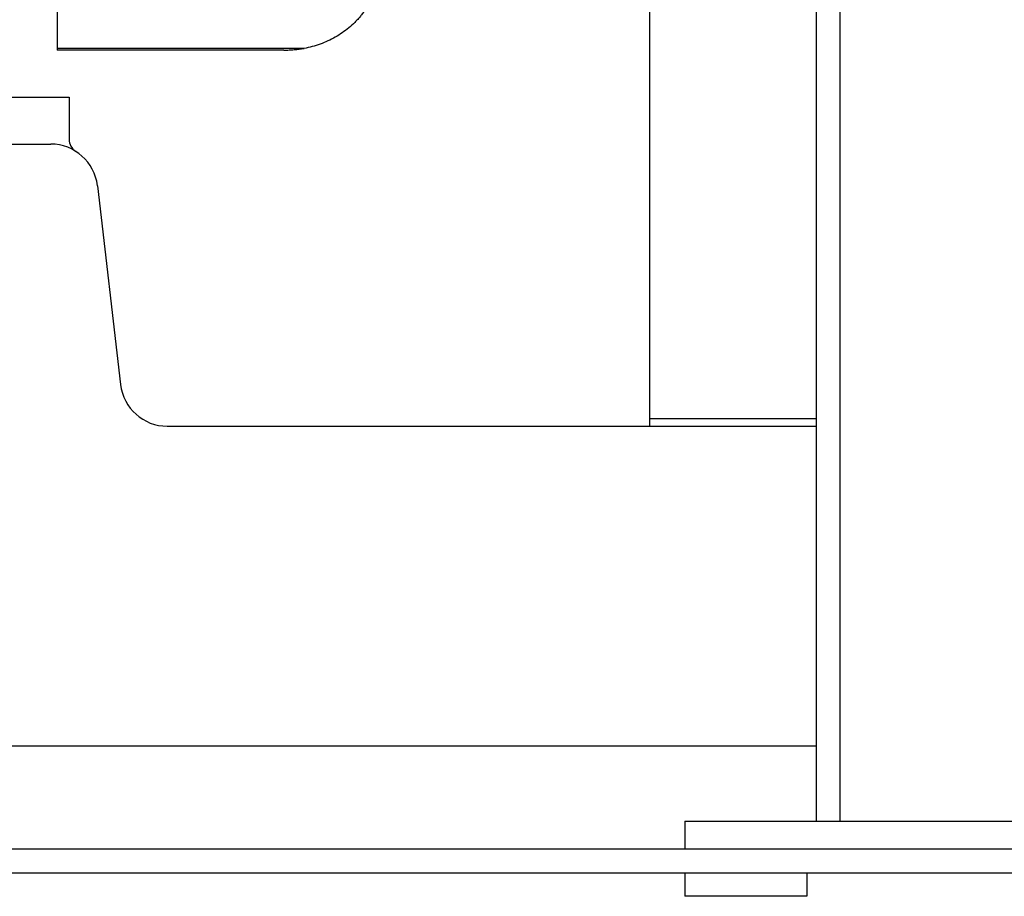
# Model space of a CAD drawing. Extents: x 0 to 8400, y 0 to 5940.
# Tile 19 of 34: x 4034 to 4243, y 640 to 826. Entities that reach past the tile are written whole.
import ezdxf

# ---------------------------------------------------------------- set-up
doc = ezdxf.new("R2010")
doc.units = 0
doc.header["$LTSCALE"] = 50
doc.header["$MEASUREMENT"] = 0
doc.layers.add('DETAIL', color=7, linetype='CONTINUOUS')

msp = doc.modelspace()

# ---------------------------------------------------------------- linework, layer by layer
at = {"layer": 'DETAIL'}
for p, q in [((4203.00042, 1530.99978), (4203.00042, 655.99979)), ((4208.00042, 1530.99978), (4208.00042, 655.99979)), ((4167.5007, 1116.60035), (4167.5007, 740.00035)), ((4041.50068, 875.4329), (4041.50068, 819.9998)), ((4094.00476, 820.35598), (4041.50068, 820.35598)), ((4089.72143, 819.9998), (4041.50068, 819.9998)), ((3892.00068, 809.9998), (4044.00068, 809.9998)), ((4044.00068, 809.9998), (4044.00068, 801.01679)), ((3661.76656, 799.9998), (4040.09952, 799.9998)), ((4050.03216, 791.15861), (4054.96921, 748.841)), ((4064.90184, 739.9998), (4203.00042, 739.9998)), ((4167.5007, 741.60036), (4203.00054, 741.60036)), ((3901.27359, 671.9998), (4203.00042, 671.9998)), ((4175.00054, 655.99979), (4175.00054, 649.9998)), ((4175.00054, 655.99979), (4271.00073, 655.99979)), ((4175.00067, 655.99979), (4175.00067, 649.9998)), ((5085.00056, 649.9998), (3555.00026, 649.9998)), ((3555.00056, 644.9998), (5085.00056, 644.9998)), ((4175.00046, 644.9998), (4175.00046, 639.9998)), ((4201.00042, 644.9998), (4201.00042, 639.9998)), ((4201.00042, 639.9998), (4175.00046, 639.9998))]:
    msp.add_line(p, q, dxfattribs=at)
for centre, radius, start, end in [((4047.00068, 801.01679), 3, 180, 237.9365299), ((4040.09952, 789.9998), 10, 6.654425, 90), ((4064.90184, 749.9998), 10, 186.654425, 270)]:
    msp.add_arc(centre, radius, start, end, dxfattribs=at)
for points, knots in [([(4109.00068, 839.9998), (4109.00068, 839.71817), (4109.00068, 839.15489), (4109.00068, 838.30999), (4109.00068, 837.46508), (4109.00068, 836.76099), (4109.00068, 836.19771), (4109.00068, 835.77526), (4109.00068, 835.42321), (4109.00068, 835.14158), (4109.00068, 834.93035), (4109.00068, 834.71912), (4109.00068, 834.5079), (4109.00068, 834.29667), (4109.00068, 834.12065), (4109.00068, 833.97983), (4109.00068, 833.89182), (4109.00068, 833.82141), (4109.00068, 833.7686), (4109.00068, 833.7158), (4109.00068, 833.67179), (4109.00069, 833.63659), (4109.00067, 833.61018), (4109.00073, 833.58378), (4109.0006, 833.55737), (4108.99949, 833.53099), (4108.99764, 833.49583), (4108.99449, 833.45192), (4108.98982, 833.39929), (4108.98254, 833.32922), (4108.97175, 833.24179), (4108.95655, 833.13715), (4108.93938, 833.03279), (4108.92043, 832.92871), (4108.89299, 832.79029), (4108.85489, 832.61796), (4108.80378, 832.41233), (4108.74776, 832.20786), (4108.66695, 831.93672), (4108.55525, 831.60074), (4108.40591, 831.20258), (4108.24247, 830.80943), (4108.06588, 830.42141), (4107.87692, 830.03866), (4107.67624, 829.66129), (4107.39359, 829.16521), (4107.01346, 828.55916), (4106.51813, 827.85604), (4105.98595, 827.17749), (4105.41925, 826.52448), (4104.61956, 825.68822), (4103.54319, 824.71137), (4102.146, 823.65753), (4100.65464, 822.72651), (4099.08222, 821.92401), (4097.44164, 821.25483), (4095.74603, 820.72311), (4094.58835, 820.46252), (4094.00476, 820.35598)], [0, 0, 0, 0, 0.030550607, 0.061101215, 0.091651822, 0.122202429, 0.137477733, 0.152753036, 0.16802834, 0.175665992, 0.183303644, 0.190941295, 0.198578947, 0.206216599, 0.213854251, 0.217673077, 0.221491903, 0.223401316, 0.225310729, 0.227220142, 0.229129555, 0.230084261, 0.231038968, 0.231993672, 0.232948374, 0.233903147, 0.234857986, 0.236767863, 0.23867803, 0.240588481, 0.244410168, 0.248233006, 0.25205699, 0.25588212, 0.259708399, 0.267364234, 0.27502474, 0.282689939, 0.290359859, 0.305713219, 0.321085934, 0.336478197, 0.3518902, 0.367322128, 0.382774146, 0.398246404, 0.429249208, 0.460334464, 0.491502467, 0.52275313, 0.554085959, 0.616977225, 0.680181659, 0.743679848, 0.807446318, 0.871448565, 0.935649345, 1, 1, 1, 1]), ([(4089.72142, 819.9998), (4090.09174, 819.9998), (4090.826, 820.0189), (4091.91221, 820.09595), (4092.96985, 820.21027), (4093.66321, 820.30543), (4094.00476, 820.35598)], [0, 0, 0, 0, 0.258254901, 0.511985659, 0.759209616, 1, 1, 1, 1])]:
    msp.add_open_spline(points, degree=3, knots=knots, dxfattribs=at)

doc.saveas('drawing.dxf')
